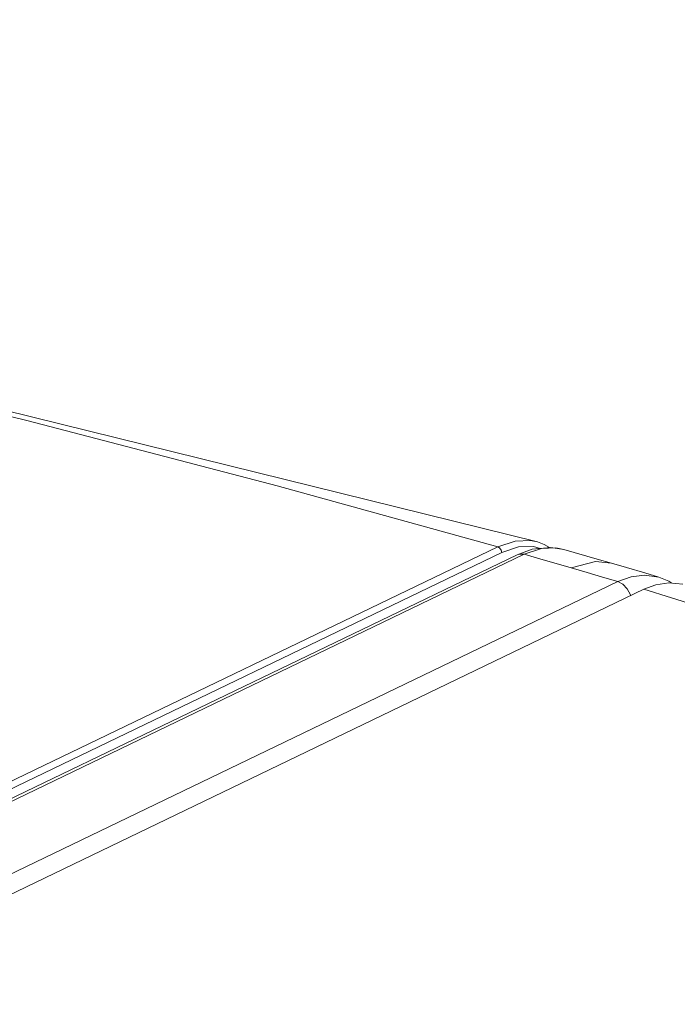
# Model space of a CAD drawing. Header units: millimetres. Extents: x 3925 to 5043, y -86 to 778.
# Tile 160 of 256: x 4610.44 to 4613.72, y 162.09 to 167. Entities that reach past the tile are written whole.
import ezdxf

# ---------------------------------------------------------------- set-up
doc = ezdxf.new("R2010")
doc.units = ezdxf.units.MM
doc.header["$LTSCALE"] = 46.255
doc.layers.add('H30K-INDICATDXF_CONTINUOUS_LINE', color=7, linetype='CONTINUOUS')
doc.layers.add('H30K-TOP-COVDXF_CONTINUOUS_LINE', color=7, linetype='CONTINUOUS')

msp = doc.modelspace()

# ---------------------------------------------------------------- linework, layer by layer
at = {"layer": 'H30K-INDICATDXF_CONTINUOUS_LINE', "color": 7, "linetype": 'Continuous', "lineweight": 0}
for p, q in [((4613.1508, 164.3581), (4613.0859, 164.3689)), ((4613.1508, 164.3582), (4613.1108, 164.3659)), ((4613.316, 164.3105), (4613.1508, 164.3582)), ((4612.9183, 164.3323), (4608.6403, 162.271)), ((4612.9525, 164.3343), (4608.6745, 162.273)), ((4613.019, 164.3152), (4612.9525, 164.3343)), ((4613.1874, 164.2665), (4613.019, 164.3152)), ((4613.3885, 164.2895), (4613.316, 164.3105)), ((4613.6736, 164.2008), (4613.6231, 164.2208)), ((4613.6888, 164.1908), (4613.6736, 164.2008)), ((4609.1413, 162.1372), (4613.4193, 164.1985))]:
    msp.add_line(p, q, dxfattribs=at)
for points in [[(4613.0859, 164.3689), (4612.9933, 164.3596), (4612.9183, 164.3323)], [(4613.1108, 164.3659), (4613.0385, 164.3629), (4612.9525, 164.3343)], [(4612.9525, 164.3343), (4612.928, 164.3356), (4612.9183, 164.3323)], [(4613.1874, 164.2665), (4613.3088, 164.2988), (4613.3885, 164.2895)], [(4613.4193, 164.1985), (4613.3433, 164.2209), (4613.266, 164.2435), (4613.1874, 164.2665)], [(4613.6232, 164.2207), (4613.5538, 164.2412), (4613.462, 164.2681), (4613.3885, 164.2895)], [(4613.4193, 164.1985), (4613.486, 164.2227), (4613.5527, 164.2309), (4613.6231, 164.2208)], [(4613.4193, 164.1985), (4613.4444, 164.1854), (4613.4663, 164.1625), (4613.4819, 164.133), (4613.4831, 164.1281)]]:
    msp.add_lwpolyline(points, dxfattribs=at)
at = {"layer": 'H30K-TOP-COVDXF_CONTINUOUS_LINE', "color": 7, "linetype": 'Continuous', "lineweight": 0}
for p, q in [((4612.9858, 164.4025), (4613.0081, 164.3986)), ((4608.5292, 162.3041), (4612.8207, 164.372)), ((4612.8407, 164.3434), (4612.924, 164.3708)), ((4608.5492, 162.2755), (4612.8407, 164.3434)), ((4613.5494, 164.16), (4609.2579, 162.0922)), ((4613.6082, 164.1823), (4613.5494, 164.16)), ((4615.1816, 163.6535), (4613.5494, 164.16))]:
    msp.add_line(p, q, dxfattribs=at)
for points in [[(4613.0185, 164.396), (4606.7176, 165.9525), (4598.9435, 167.5828), (4590.5473, 169.5672), (4581.95, 171.9474)], [(4612.8207, 164.372), (4611.7229, 164.6756), (4610.4809, 164.9995), (4609.0727, 165.3454), (4607.4653, 165.7175), (4605.6133, 166.1235), (4603.5092, 166.5663), (4601.2592, 167.0313), (4599.0406, 167.4948), (4596.9601, 167.9443), (4595.0519, 168.3762), (4593.3332, 168.7852), (4591.7996, 169.1674), (4590.4306, 169.5218), (4589.1968, 169.8507), (4588.0707, 170.1572), (4587.0378, 170.4423), (4586.097, 170.7041), (4585.2483, 170.9415), (4584.4817, 171.1565), (4583.7897, 171.3508), (4583.1429, 171.5327), (4582.4807, 171.7188)], [(4612.8207, 164.372), (4612.9075, 164.4005), (4612.9858, 164.4025)], [(4612.8207, 164.372), (4612.8303, 164.3661), (4612.8376, 164.3557), (4612.8407, 164.3434)], [(4612.924, 164.3708), (4612.9992, 164.3727), (4613.032, 164.3635)], [(4613.0185, 164.396), (4613.0523, 164.3838), (4613.0781, 164.3681)], [(4613.7425, 164.1852), (4613.6733, 164.1925), (4613.6082, 164.1823)]]:
    msp.add_lwpolyline(points, dxfattribs=at)

doc.saveas('drawing.dxf')
